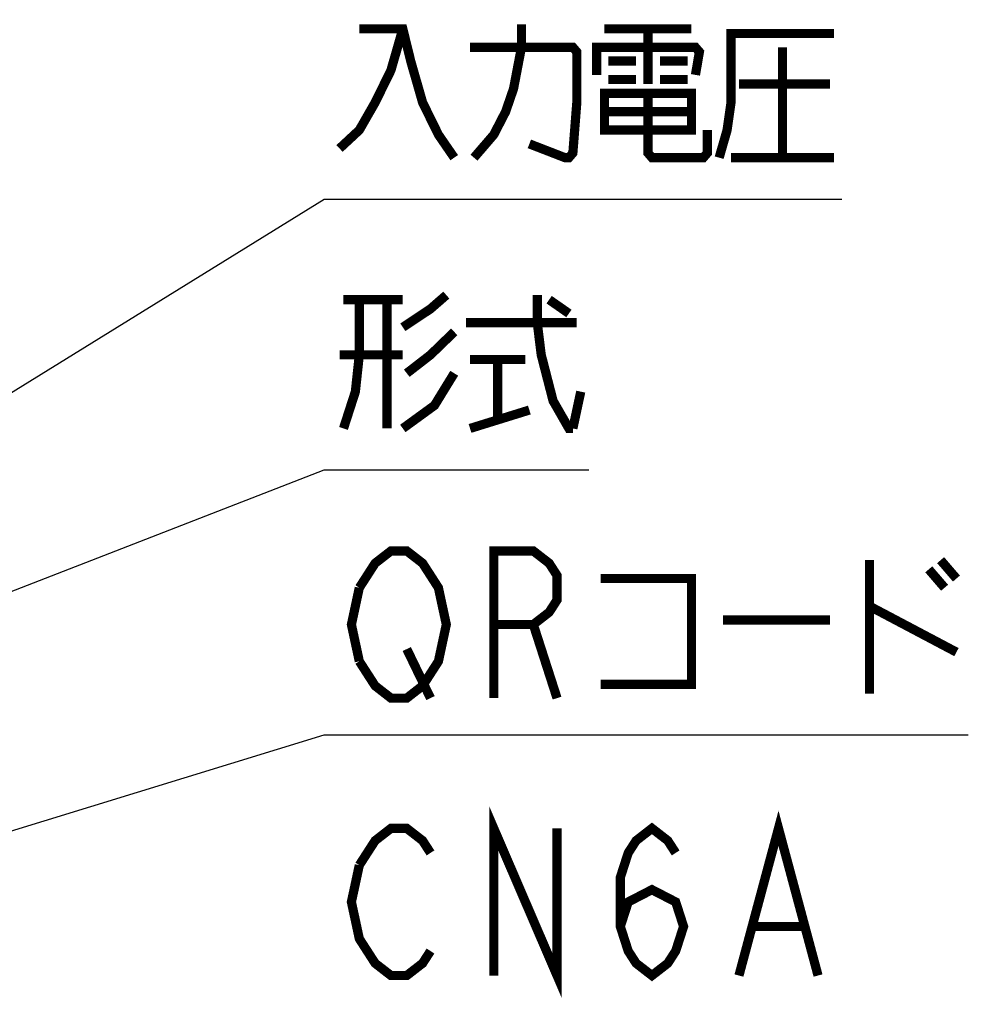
# Model space of a CAD drawing. Extents: x 60 to 816, y 33 to 540.
# Tile 14 of 24: x 461 to 503, y 418 to 461. Entities that reach past the tile are written whole.
import ezdxf

# ---------------------------------------------------------------- set-up
doc = ezdxf.new("R2010")
doc.units = 0
doc.header["$LTSCALE"] = 46.2
doc.layers.add('ALL_NOTE', color=7, linetype='CONTINUOUS')

msp = doc.modelspace()

# ---------------------------------------------------------------- linework, layer by layer
at = {"layer": 'ALL_NOTE', "color": 2, "linetype": 'CONTINUOUS'}
for p, q in [((439.5, 431.653), (474.5, 453.3)), ((474.5, 453.3), (475, 453.3)), ((475, 453.3), (497.016, 453.3)), ((439.5, 427.909), (474.5, 441.524)), ((474.5, 441.524), (475, 441.524)), ((475, 441.524), (486.008, 441.524)), ((427.973, 415.703), (474.5, 429.996)), ((474.5, 429.996), (475, 429.996)), ((475, 429.996), (502.52, 429.996))]:
    msp.add_line(p, q, dxfattribs=at)
at = {"layer": 'ALL_NOTE', "color": 2, "linetype": 'CONTINUOUS', "const_width": 0.4}
for points in [[(477.924, 460.7), (477.408, 458.9), (476.72, 457.5), (476.032, 456.3), (475.172, 455.5)], [(476.032, 460.7), (477.924, 460.7), (478.268, 459.3), (478.784, 457.5), (479.472, 456.1), (480.16, 455.1)], [(481.02, 455.1), (481.88, 456.1), (482.396, 457.1), (482.74, 458.1), (483.084, 459.9), (483.084, 460.9)], [(486.696, 460.7), (490.48, 460.7)], [(488.588, 460.7), (488.588, 458.3)], [(491.684, 455.1), (492.028, 456.3), (492.2, 457.5), (492.2, 460.5), (496.672, 460.5)], [(480.848, 459.9), (485.32, 459.9), (485.492, 459.7), (485.492, 457.5), (485.32, 455.3), (485.148, 455.1), (484.976, 455.1), (483.428, 455.7)], [(486.352, 458.7), (486.352, 459.9), (490.652, 459.9), (490.824, 459.7), (490.652, 458.7)], [(494.436, 459.9), (494.436, 455.1)], [(486.868, 459.3), (488.072, 459.3)], [(489.104, 459.3), (490.308, 459.3)], [(486.868, 458.5), (488.072, 458.5)], [(489.104, 458.5), (490.308, 458.5)], [(492.544, 458.3), (496.5, 458.3)], [(486.696, 457.9), (486.696, 456.3), (490.48, 456.3), (490.48, 457.9), (486.696, 457.9)], [(488.588, 457.9), (488.588, 455.3), (488.76, 455.1), (490.996, 455.1), (491.168, 455.3), (491.168, 456.3)], [(486.696, 457.1), (490.48, 457.1)], [(492.2, 455.1), (496.672, 455.1)], [(477.924, 447.724), (479.128, 448.524), (479.816, 449.124)], [(483.772, 449.124), (483.772, 447.924), (483.944, 446.524), (484.46, 444.524), (485.148, 443.324), (485.32, 443.324)], [(476.032, 448.924), (476.032, 446.524), (475.86, 444.924), (475.344, 443.324)], [(475.344, 448.924), (477.924, 448.924)], [(477.236, 448.924), (477.236, 443.324)], [(484.288, 448.924), (485.148, 448.324)], [(480.676, 447.924), (485.492, 447.924)], [(480.16, 447.524), (479.128, 446.524), (478.096, 445.724)], [(477.924, 446.524), (475.172, 446.524)], [(480.848, 446.324), (483.256, 446.324)], [(482.052, 446.324), (482.052, 443.724)], [(480.16, 445.724), (479.3, 444.324), (477.924, 443.324)], [(485.32, 443.324), (485.664, 444.924)], [(480.848, 443.324), (483.428, 444.124)], [(476.032, 436.396), (476.72, 437.463), (477.408, 437.996), (478.096, 437.996), (478.784, 437.463), (479.128, 436.93), (479.472, 436.396), (479.816, 434.796), (479.472, 433.196), (478.784, 432.13)], [(481.88, 431.596), (481.88, 437.996), (483.6, 437.996), (484.288, 437.463), (484.632, 436.93), (484.632, 435.863), (484.288, 435.33), (483.6, 434.796), (481.88, 434.796)], [(498.22, 437.596), (498.22, 431.796)], [(501.316, 437.596), (502.004, 436.796)], [(500.8, 437.196), (501.488, 436.396)], [(486.524, 436.796), (490.48, 436.796), (490.48, 432.196), (486.524, 432.196)], [(476.032, 433.196), (475.688, 434.796), (476.032, 436.396)], [(498.22, 435.596), (502.004, 433.596)], [(491.856, 434.996), (496.5, 434.996)], [(483.6, 434.796), (484.632, 431.596)], [(478.096, 433.73), (479.128, 431.596)], [(478.784, 432.13), (478.096, 431.596), (477.408, 431.596), (476.72, 432.13), (476.032, 433.196)], [(481.88, 419.531), (481.88, 425.931), (484.632, 419.531), (484.632, 425.931)], [(492.544, 419.531), (494.264, 425.931), (495.984, 419.531)], [(476.032, 424.331), (476.72, 425.397), (477.408, 425.931), (478.096, 425.931), (478.784, 425.397), (479.128, 424.864)], [(487.384, 421.664), (487.728, 422.731), (488.76, 423.264), (489.792, 422.731), (490.136, 421.664), (489.792, 420.597), (489.448, 420.064), (488.76, 419.531), (488.072, 420.064), (487.728, 420.597), (487.384, 421.664), (487.384, 423.797), (487.728, 424.864), (488.072, 425.397), (488.76, 425.931), (489.448, 425.397), (489.792, 424.864)], [(479.128, 420.597), (478.784, 420.064), (478.096, 419.531), (477.408, 419.531), (476.72, 420.064), (476.376, 420.597), (476.032, 421.131), (475.688, 422.731), (476.032, 424.331)], [(493.232, 421.664), (495.296, 421.664)]]:
    msp.add_lwpolyline(points, dxfattribs=at)

doc.saveas('drawing.dxf')
